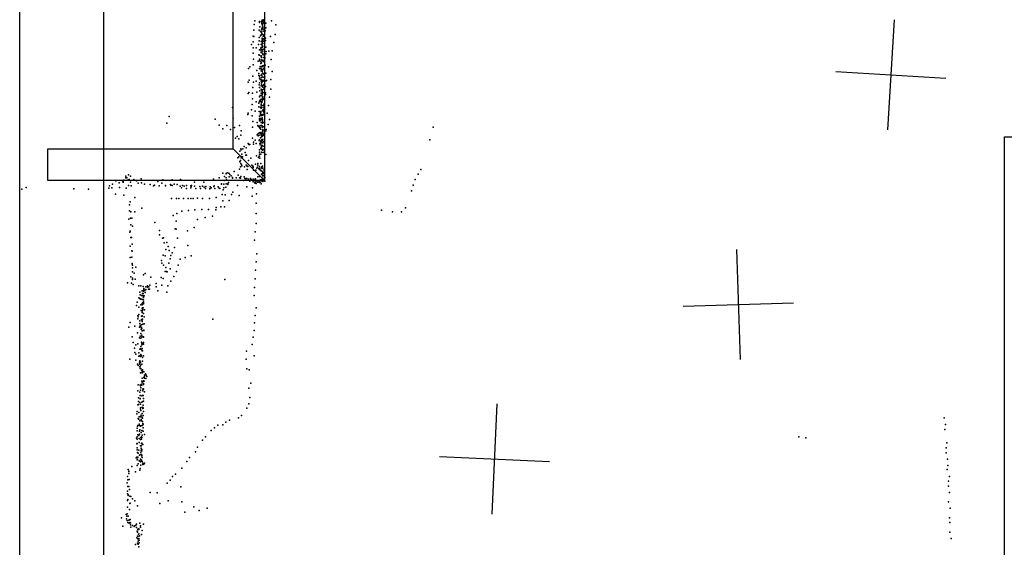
# Model space of a CAD drawing. Header units: millimetres. Extents: x -37888 to 39336, y -2864 to 67775.
# Tile 13 of 31: x -6115 to -2540, y 9482 to 11398. Entities that reach past the tile are written whole.
import ezdxf

# ---------------------------------------------------------------- set-up
doc = ezdxf.new("R2010")
doc.units = ezdxf.units.MM
for name, color, linetype in [('P', 9, 'Continuous'), ('PANOS', 10, 'Continuous'), ('ROOMS', 1, 'Continuous'), ('STRUCTS', 4, 'Continuous'), ('WALLS', 3, 'Continuous')]:
    doc.layers.add(name, color=color, linetype=linetype)

msp = doc.modelspace()

# ---------------------------------------------------------------- linework, layer by layer
at = {"layer": 'P'}
for p in [(-5264, 11380), (-5261, 11394), (-5261, 11394), (-5244, 11391), (-5244, 11387), (-5243, 11372), (-5237, 11391), (-5236, 11391), (-5236, 11386), (-5236, 11382), (-5235, 11396), (-5234, 11375), (-5233, 11380), (-5232, 11392), (-5232, 11384), (-5232, 11374), (-5232, 11369), (-5232, 11368), (-5231, 11396), (-5230, 11386), (-5229, 11397), (-5227, 11392), (-5222, 11385), (-5222, 11368), (-5201, 11394), (-5185, 11379), (-5268, 11338), (-5265, 11359), (-5265, 11336), (-5246, 11360), (-5246, 11333), (-5241, 11355), (-5241, 11339), (-5240, 11354), (-5239, 11343), (-5238, 11354), (-5237, 11361), (-5236, 11367), (-5236, 11367), (-5236, 11349), (-5235, 11345), (-5232, 11367), (-5232, 11364), (-5231, 11356), (-5231, 11338), (-5230, 11342), (-5230, 11338), (-5228, 11362), (-5227, 11344), (-5227, 11341), (-5224, 11357), (-5205, 11336), (-5188, 11344), (-5273, 11307), (-5268, 11296), (-5267, 11317), (-5256, 11296), (-5248, 11307), (-5246, 11321), (-5239, 11318), (-5239, 11308), (-5238, 11297), (-5236, 11318), (-5236, 11308), (-5236, 11306), (-5235, 11331), (-5235, 11324), (-5235, 11311), (-5234, 11319), (-5234, 11302), (-5234, 11301), (-5234, 11299), (-5233, 11323), (-5233, 11313), (-5233, 11298), (-5232, 11311), (-5231, 11327), (-5230, 11320), (-5227, 11329), (-5226, 11302), (-5223, 11330), (-5223, 11322), (-5222, 11298), (-5193, 11315), (-5267, 11276), (-5247, 11270), (-5245, 11269), (-5244, 11288), (-5240, 11294), (-5240, 11288), (-5239, 11289), (-5239, 11284), (-5239, 11279), (-5239, 11264), (-5239, 11263), (-5238, 11295), (-5238, 11266), (-5238, 11264), (-5237, 11262), (-5234, 11276), (-5233, 11289), (-5232, 11283), (-5232, 11274), (-5231, 11290), (-5231, 11273), (-5231, 11270), (-5230, 11271), (-5230, 11260), (-5222, 11274), (-5220, 11282), (-5210, 11283), (-5198, 11285), (-5280, 11226), (-5267, 11234), (-5266, 11254), (-5249, 11247), (-5245, 11248), (-5244, 11254), (-5242, 11228), (-5240, 11247), (-5240, 11239), (-5239, 11242), (-5237, 11253), (-5237, 11241), (-5237, 11226), (-5236, 11228), (-5234, 11249), (-5234, 11229), (-5234, 11228), (-5233, 11230), (-5232, 11248), (-5231, 11247), (-5230, 11250), (-5230, 11246), (-5229, 11231), (-5226, 11250), (-5226, 11227), (-5225, 11259), (-5225, 11258), (-5224, 11232), (-5212, 11227), (-5202, 11253), (-5284, 11220), (-5269, 11192), (-5254, 11213), (-5247, 11202), (-5247, 11195), (-5245, 11220), (-5245, 11192), (-5242, 11219), (-5241, 11221), (-5241, 11220), (-5239, 11196), (-5238, 11219), (-5238, 11212), (-5237, 11218), (-5236, 11194), (-5235, 11210), (-5235, 11201), (-5233, 11202), (-5232, 11216), (-5232, 11203), (-5232, 11189), (-5231, 11189), (-5230, 11220), (-5229, 11200), (-5225, 11190), (-5223, 11203), (-5221, 11203), (-5198, 11210), (-5285, 11171), (-5282, 11178), (-5266, 11171), (-5256, 11175), (-5246, 11161), (-5244, 11185), (-5244, 11169), (-5242, 11181), (-5239, 11186), (-5239, 11158), (-5238, 11174), (-5237, 11163), (-5236, 11179), (-5236, 11173), (-5236, 11170), (-5236, 11158), (-5233, 11175), (-5233, 11154), (-5232, 11153), (-5231, 11176), (-5231, 11175), (-5231, 11159), (-5230, 11176), (-5229, 11162), (-5228, 11162), (-5227, 11179), (-5223, 11155), (-5222, 11176), (-5219, 11177), (-5203, 11181), (-5285, 11130), (-5283, 11133), (-5270, 11131), (-5269, 11151), (-5254, 11135), (-5245, 11117), (-5244, 11151), (-5243, 11139), (-5242, 11123), (-5239, 11145), (-5239, 11145), (-5239, 11131), (-5238, 11123), (-5236, 11141), (-5236, 11121), (-5235, 11137), (-5235, 11131), (-5235, 11125), (-5234, 11143), (-5233, 11129), (-5232, 11118), (-5231, 11133), (-5229, 11145), (-5227, 11149), (-5223, 11132), (-5223, 11126), (-5203, 11145), (-5271, 11090), (-5270, 11110), (-5257, 11099), (-5247, 11095), (-5245, 11099), (-5244, 11102), (-5242, 11106), (-5240, 11102), (-5239, 11090), (-5239, 11087), (-5239, 11087), (-5238, 11109), (-5238, 11091), (-5237, 11097), (-5236, 11099), (-5235, 11099), (-5233, 11114), (-5233, 11105), (-5232, 11115), (-5232, 11108), (-5232, 11086), (-5230, 11110), (-5230, 11087), (-5228, 11092), (-5226, 11108), (-5226, 11084), (-5212, 11086), (-5208, 11116), (-5573, 11046), (-5343, 11079), (-5287, 11054), (-5286, 11058), (-5273, 11070), (-5271, 11049), (-5260, 11066), (-5247, 11081), (-5246, 11064), (-5245, 11048), (-5241, 11079), (-5241, 11060), (-5241, 11057), (-5241, 11052), (-5240, 11064), (-5240, 11062), (-5239, 11052), (-5239, 11050), (-5238, 11081), (-5238, 11076), (-5236, 11079), (-5236, 11052), (-5235, 11053), (-5235, 11050), (-5234, 11067), (-5231, 11072), (-5230, 11073), (-5230, 11066), (-5230, 11052), (-5229, 11080), (-5229, 11059), (-5228, 11067), (-5217, 11058), (-5581, 11022), (-5406, 11036), (-5391, 11015), (-5363, 11013), (-5340, 11040), (-5317, 11013), (-5269, 11028), (-5253, 11025), (-5250, 11014), (-5249, 11011), (-5245, 11030), (-5244, 11039), (-5244, 11036), (-5242, 11014), (-5242, 11012), (-5241, 11039), (-5241, 11032), (-5238, 11025), (-5237, 11037), (-5237, 11024), (-5237, 11014), (-5235, 11041), (-5235, 11037), (-5234, 11031), (-5234, 11022), (-5233, 11035), (-5233, 11026), (-5233, 11011), (-5233, 11011), (-5230, 11025), (-5213, 11017), (-5208, 11035), (-5378, 11002), (-5350, 10999), (-5335, 11006), (-5325, 10974), (-5312, 10978), (-5311, 10994), (-5270, 11008), (-5253, 10980), (-5249, 10984), (-5249, 10976), (-5246, 11009), (-5246, 10979), (-5244, 11006), (-5244, 10987), (-5242, 11005), (-5242, 11003), (-5241, 11000), (-5241, 10984), (-5240, 10988), (-5239, 10979), (-5237, 10982), (-5236, 10986), (-5236, 10979), (-5235, 11007), (-5234, 11008), (-5234, 10999), (-5234, 10975), (-5233, 10993), (-5232, 10993), (-5232, 10987), (-5231, 11009), (-5231, 10997), (-5231, 10983), (-5231, 10978), (-5230, 10979), (-5221, 10994), (-5220, 10999), (-4614, 11007), (-5332, 10967), (-5320, 10965), (-5286, 10948), (-5283, 10945), (-5280, 10945), (-5270, 10967), (-5266, 10953), (-5266, 10946), (-5260, 10960), (-5257, 10948), (-5246, 10959), (-5245, 10961), (-5245, 10960), (-5243, 10948), (-5242, 10943), (-5241, 10969), (-5241, 10957), (-5241, 10949), (-5240, 10955), (-5238, 10956), (-5237, 10972), (-5237, 10955), (-5236, 10963), (-5236, 10958), (-5236, 10942), (-5236, 10942), (-5236, 10940), (-5235, 10959), (-5235, 10958), (-5235, 10951), (-5232, 10963), (-5232, 10951), (-5231, 10939), (-5229, 10955), (-4626, 10962), (-5316, 10920), (-5312, 10929), (-5311, 10925), (-5308, 10910), (-5305, 10929), (-5300, 10937), (-5296, 10915), (-5294, 10906), (-5293, 10933), (-5292, 10906), (-5255, 10904), (-5245, 10910), (-5244, 10925), (-5244, 10917), (-5240, 10930), (-5240, 10910), (-5238, 10935), (-5237, 10933), (-5237, 10917), (-5236, 10927), (-5233, 10926), (-5232, 10924), (-5231, 10916), (-5230, 10928), (-5226, 10917), (-5221, 10908), (-5323, 10896), (-5319, 10900), (-5316, 10882), (-5313, 10887), (-5312, 10876), (-5311, 10901), (-5311, 10896), (-5310, 10871), (-5308, 10867), (-5306, 10900), (-5293, 10870), (-5291, 10867), (-5284, 10887), (-5276, 10895), (-5272, 10870), (-5259, 10873), (-5250, 10876), (-5250, 10869), (-5248, 10897), (-5246, 10902), (-5244, 10902), (-5243, 10895), (-5240, 10875), (-5720, 10835), (-5377, 10840), (-5366, 10839), (-5365, 10838), (-5362, 10842), (-5356, 10841), (-5352, 10836), (-5347, 10831), (-5337, 10847), (-5322, 10833), (-5317, 10855), (-5314, 10863), (-5299, 10863), (-5289, 10866), (-5289, 10854), (-5287, 10865), (-5269, 10866), (-5268, 10861), (-5267, 10863), (-5267, 10862), (-5266, 10852), (-5258, 10851), (-5254, 10859), (-5252, 10862), (-5247, 10858), (-5244, 10865), (-5244, 10854), (-5243, 10858), (-5241, 10851), (-5239, 10849), (-5237, 10861), (-5237, 10837), (-5236, 10864), (-5236, 10862), (-5236, 10859), (-5235, 10857), (-5234, 10866), (-5234, 10846), (-5234, 10840), (-5233, 10833), (-5233, 10831), (-5232, 10859), (-5231, 10842), (-5231, 10840), (-5231, 10832), (-5231, 10831), (-5230, 10832), (-5228, 10854), (-5228, 10850), (-5228, 10843), (-5228, 10841), (-5228, 10833), (-5227, 10841), (-5226, 10835), (-4669, 10837), (-4659, 10854), (-5778, 10800), (-5766, 10813), (-5754, 10805), (-5741, 10809), (-5740, 10811), (-5739, 10808), (-5737, 10815), (-5730, 10830), (-5730, 10823), (-5729, 10823), (-5726, 10824), (-5721, 10816), (-5720, 10796), (-5718, 10818), (-5713, 10830), (-5713, 10808), (-5701, 10817), (-5691, 10813), (-5685, 10804), (-5674, 10820), (-5673, 10805), (-5662, 10800), (-5641, 10799), (-5626, 10797), (-5614, 10810), (-5599, 10804), (-5595, 10816), (-5586, 10796), (-5568, 10799), (-5566, 10797), (-5562, 10796), (-5561, 10816), (-5554, 10800), (-5543, 10799), (-5531, 10817), (-5524, 10796), (-5509, 10796), (-5491, 10796), (-5480, 10808), (-5446, 10808), (-5411, 10819), (-5391, 10823), (-5382, 10802), (-5382, 10801), (-5374, 10801), (-5373, 10814), (-5371, 10828), (-5366, 10823), (-5365, 10802), (-5364, 10816), (-5359, 10802), (-5359, 10799), (-5357, 10807), (-5354, 10827), (-5342, 10825), (-5342, 10822), (-5329, 10823), (-5324, 10796), (-5317, 10823), (-5313, 10822), (-5312, 10828), (-5302, 10814), (-5300, 10827), (-5298, 10821), (-5294, 10820), (-5293, 10821), (-5291, 10821), (-5284, 10819), (-5279, 10812), (-5277, 10821), (-5276, 10819), (-5275, 10818), (-5268, 10819), (-5268, 10810), (-5268, 10809), (-5265, 10817), (-5261, 10806), (-5260, 10811), (-5260, 10804), (-5259, 10820), (-5258, 10806), (-5256, 10803), (-5254, 10812), (-5251, 10827), (-5250, 10808), (-5246, 10812), (-5245, 10807), (-5244, 10829), (-5241, 10816), (-5241, 10808), (-5239, 10802), (-5236, 10818), (-5235, 10817), (-5235, 10811), (-5232, 10822), (-5232, 10810), (-5231, 10815), (-5230, 10818), (-5230, 10817), (-5229, 10814), (-5225, 10825), (-5225, 10812), (-4687, 10797), (-4679, 10818), (-6107, 10783), (-6091, 10788), (-5919, 10784), (-5865, 10783), (-5791, 10786), (-5789, 10794), (-5780, 10787), (-5767, 10764), (-5753, 10788), (-5737, 10761), (-5728, 10786), (-5710, 10795), (-5629, 10795), (-5609, 10794), (-5586, 10794), (-5533, 10793), (-5528, 10787), (-5518, 10793), (-5510, 10785), (-5494, 10794), (-5494, 10787), (-5493, 10792), (-5480, 10793), (-5476, 10785), (-5461, 10792), (-5459, 10785), (-5451, 10793), (-5445, 10790), (-5441, 10785), (-5439, 10792), (-5425, 10784), (-5423, 10791), (-5420, 10787), (-5410, 10792), (-5409, 10794), (-5407, 10785), (-5395, 10791), (-5391, 10786), (-5389, 10785), (-5380, 10763), (-5376, 10780), (-5374, 10787), (-5369, 10762), (-5367, 10790), (-5346, 10763), (-5341, 10772), (-5291, 10791), (-5270, 10787), (-5255, 10765), (-4693, 10776), (-5716, 10725), (-5714, 10736), (-5697, 10752), (-5564, 10748), (-5546, 10748), (-5537, 10748), (-5520, 10749), (-5503, 10749), (-5494, 10748), (-5485, 10748), (-5469, 10750), (-5451, 10748), (-5426, 10748), (-5402, 10752), (-5377, 10740), (-5354, 10741), (-5318, 10759), (-5271, 10757), (-5257, 10732), (-5717, 10704), (-5711, 10700), (-5697, 10700), (-5672, 10713), (-5545, 10694), (-5527, 10703), (-5502, 10705), (-5479, 10707), (-5454, 10709), (-5429, 10709), (-5403, 10708), (-5402, 10716), (-5385, 10718), (-5372, 10718), (-5256, 10694), (-4801, 10706), (-4762, 10700), (-4729, 10700), (-4714, 10715), (-5719, 10674), (-5713, 10677), (-5712, 10653), (-5708, 10677), (-5624, 10662), (-5558, 10687), (-5547, 10666), (-5469, 10672), (-5442, 10680), (-5415, 10685), (-5257, 10658), (-5715, 10626), (-5714, 10630), (-5706, 10648), (-5607, 10633), (-5607, 10617), (-5551, 10639), (-5547, 10637), (-5506, 10631), (-5482, 10643), (-5260, 10627), (-5712, 10607), (-5709, 10607), (-5707, 10583), (-5596, 10604), (-5593, 10606), (-5590, 10588), (-5581, 10589), (-5542, 10605), (-5262, 10597), (-5714, 10576), (-5708, 10559), (-5707, 10557), (-5584, 10563), (-5576, 10574), (-5573, 10560), (-5562, 10551), (-5553, 10571), (-5505, 10578), (-5254, 10548), (-5714, 10535), (-5708, 10536), (-5707, 10513), (-5707, 10510), (-5600, 10523), (-5599, 10514), (-5594, 10543), (-5587, 10540), (-5574, 10514), (-5569, 10529), (-5566, 10542), (-5533, 10528), (-5514, 10535), (-5493, 10541), (-5257, 10519), (-5706, 10506), (-5706, 10497), (-5706, 10482), (-5699, 10478), (-5694, 10499), (-5659, 10476), (-5593, 10507), (-5587, 10483), (-5585, 10498), (-5582, 10484), (-5580, 10482), (-5569, 10493), (-5546, 10484), (-5540, 10507), (-5259, 10489), (-5724, 10443), (-5712, 10464), (-5709, 10441), (-5706, 10459), (-5706, 10455), (-5696, 10456), (-5666, 10472), (-5639, 10463), (-5619, 10440), (-5601, 10462), (-5594, 10458), (-5566, 10449), (-5556, 10466), (-5370, 10454), (-5260, 10457), (-5703, 10436), (-5683, 10431), (-5679, 10409), (-5675, 10432), (-5671, 10414), (-5669, 10404), (-5667, 10429), (-5667, 10404), (-5666, 10415), (-5666, 10412), (-5664, 10422), (-5664, 10418), (-5661, 10415), (-5660, 10407), (-5657, 10428), (-5657, 10418), (-5651, 10431), (-5651, 10427), (-5648, 10419), (-5646, 10428), (-5644, 10419), (-5643, 10434), (-5620, 10428), (-5614, 10414), (-5599, 10434), (-5581, 10408), (-5577, 10431), (-5262, 10426), (-5689, 10372), (-5683, 10388), (-5679, 10386), (-5678, 10399), (-5676, 10383), (-5673, 10397), (-5672, 10383), (-5671, 10382), (-5671, 10367), (-5669, 10370), (-5668, 10396), (-5667, 10394), (-5666, 10381), (-5666, 10373), (-5666, 10370), (-5665, 10389), (-5663, 10395), (-5264, 10397), (-5691, 10360), (-5682, 10354), (-5675, 10363), (-5674, 10342), (-5671, 10363), (-5671, 10349), (-5671, 10335), (-5670, 10362), (-5670, 10341), (-5670, 10336), (-5669, 10352), (-5668, 10344), (-5667, 10352), (-5666, 10331), (-5665, 10366), (-5662, 10345), (-5256, 10352), (-5714, 10299), (-5686, 10323), (-5686, 10312), (-5685, 10319), (-5683, 10327), (-5679, 10305), (-5679, 10295), (-5673, 10321), (-5673, 10309), (-5671, 10323), (-5671, 10305), (-5670, 10321), (-5670, 10305), (-5670, 10302), (-5669, 10310), (-5663, 10319), (-5414, 10310), (-5262, 10297), (-5260, 10324), (-5719, 10281), (-5697, 10285), (-5687, 10261), (-5680, 10282), (-5679, 10294), (-5678, 10286), (-5675, 10259), (-5674, 10281), (-5674, 10274), (-5674, 10274), (-5673, 10290), (-5672, 10278), (-5670, 10269), (-5670, 10268), (-5668, 10292), (-5664, 10271), (-5664, 10269), (-5663, 10294), (-5264, 10269), (-5707, 10246), (-5703, 10226), (-5680, 10243), (-5678, 10249), (-5675, 10242), (-5673, 10227), (-5672, 10252), (-5672, 10247), (-5672, 10224), (-5670, 10246), (-5666, 10246), (-5666, 10245), (-5666, 10226), (-5268, 10245), (-5698, 10205), (-5697, 10189), (-5693, 10217), (-5686, 10221), (-5683, 10188), (-5679, 10202), (-5676, 10203), (-5675, 10211), (-5673, 10201), (-5672, 10218), (-5671, 10204), (-5670, 10196), (-5669, 10222), (-5669, 10196), (-5665, 10220), (-5292, 10194), (-5271, 10219), (-5715, 10165), (-5694, 10162), (-5693, 10184), (-5682, 10176), (-5680, 10154), (-5679, 10159), (-5678, 10179), (-5676, 10179), (-5676, 10175), (-5676, 10155), (-5675, 10182), (-5673, 10178), (-5669, 10171), (-5669, 10158), (-5666, 10177), (-5293, 10165), (-5264, 10177), (-5687, 10147), (-5685, 10143), (-5680, 10148), (-5679, 10151), (-5679, 10147), (-5679, 10138), (-5678, 10132), (-5676, 10143), (-5676, 10116), (-5675, 10131), (-5673, 10125), (-5672, 10147), (-5672, 10126), (-5671, 10119), (-5670, 10116), (-5669, 10127), (-5669, 10118), (-5667, 10121), (-5664, 10119), (-5290, 10130), (-5282, 10127), (-5672, 10085), (-5670, 10096), (-5667, 10086), (-5666, 10087), (-5664, 10099), (-5663, 10085), (-5662, 10107), (-5662, 10103), (-5662, 10097), (-5658, 10112), (-5657, 10095), (-5656, 10107), (-5653, 10103), (-5686, 10050), (-5685, 10072), (-5679, 10046), (-5678, 10071), (-5677, 10053), (-5676, 10069), (-5675, 10061), (-5674, 10074), (-5672, 10071), (-5670, 10079), (-5668, 10056), (-5668, 10050), (-5667, 10058), (-5666, 10077), (-5666, 10056), (-5665, 10073), (-5662, 10047), (-5283, 10060), (-5276, 10078), (-5684, 10025), (-5684, 10012), (-5678, 10034), (-5678, 10023), (-5678, 10022), (-5672, 10032), (-5672, 10009), (-5670, 10034), (-5668, 10012), (-5667, 10034), (-5666, 10013), (-5665, 10023), (-5279, 10026), (-5688, 9975), (-5686, 10000), (-5684, 10001), (-5679, 10008), (-5677, 9989), (-5676, 10002), (-5676, 9984), (-5675, 9979), (-5671, 9991), (-5668, 9986), (-5667, 9999), (-5667, 9989), (-5667, 9987), (-5665, 9975), (-5291, 9987), (-5283, 10003), (-5690, 9967), (-5685, 9950), (-5683, 9947), (-5682, 9972), (-5681, 9956), (-5679, 9941), (-5678, 9957), (-5675, 9956), (-5674, 9962), (-5674, 9946), (-5673, 9941), (-5671, 9968), (-5670, 9955), (-5669, 9951), (-5669, 9939), (-5667, 9961), (-5353, 9944), (-5321, 9952), (-5310, 9961), (-2759, 9953), (-5689, 9915), (-5689, 9905), (-5687, 9922), (-5686, 9925), (-5681, 9930), (-5680, 9925), (-5680, 9904), (-5679, 9909), (-5676, 9922), (-5675, 9924), (-5672, 9907), (-5670, 9925), (-5668, 9932), (-5668, 9927), (-5667, 9930), (-5667, 9916), (-5667, 9904), (-5420, 9907), (-5408, 9916), (-5396, 9926), (-5378, 9927), (-5367, 9937), (-2756, 9910), (-2754, 9928), (-5691, 9879), (-5689, 9875), (-5688, 9883), (-5686, 9891), (-5683, 9888), (-5681, 9877), (-5680, 9893), (-5677, 9874), (-5675, 9881), (-5674, 9899), (-5673, 9884), (-5673, 9875), (-5672, 9881), (-5670, 9890), (-5662, 9892), (-5451, 9871), (-5441, 9883), (-3286, 9884), (-3261, 9880), (-5690, 9858), (-5689, 9836), (-5688, 9859), (-5688, 9843), (-5682, 9835), (-5681, 9863), (-5676, 9851), (-5674, 9851), (-5674, 9842), (-5674, 9835), (-5673, 9859), (-5672, 9860), (-5672, 9859), (-5672, 9838), (-5672, 9833), (-5669, 9856), (-5668, 9856), (-5470, 9846), (-2751, 9844), (-2749, 9862), (-5692, 9807), (-5690, 9810), (-5689, 9800), (-5687, 9827), (-5687, 9802), (-5686, 9810), (-5685, 9824), (-5681, 9796), (-5680, 9817), (-5680, 9796), (-5677, 9803), (-5676, 9819), (-5675, 9828), (-5674, 9796), (-5673, 9819), (-5673, 9799), (-5672, 9816), (-5672, 9814), (-5671, 9808), (-5499, 9808), (-5477, 9829), (-2751, 9825), (-2747, 9802), (-5721, 9765), (-5719, 9759), (-5708, 9776), (-5689, 9780), (-5685, 9786), (-5679, 9763), (-5678, 9769), (-5677, 9793), (-5675, 9781), (-5671, 9794), (-5668, 9788), (-5668, 9783), (-5664, 9784), (-5662, 9788), (-5527, 9770), (-5508, 9794), (-2748, 9765), (-2745, 9780), (-5724, 9740), (-5722, 9727), (-5719, 9758), (-5719, 9750), (-5718, 9729), (-5695, 9757), (-5569, 9726), (-5560, 9739), (-5549, 9748), (-2740, 9739), (-5725, 9716), (-5723, 9703), (-5719, 9703), (-5716, 9692), (-5580, 9715), (-5530, 9702), (-2743, 9722), (-2743, 9704), (-5724, 9686), (-5724, 9676), (-5724, 9652), (-5722, 9656), (-5721, 9673), (-5721, 9671), (-5715, 9668), (-5712, 9667), (-5705, 9658), (-5641, 9681), (-5616, 9680), (-2740, 9682), (-5724, 9628), (-5716, 9620), (-5715, 9641), (-5714, 9643), (-5697, 9651), (-5687, 9633), (-5606, 9641), (-5576, 9651), (-5526, 9648), (-5483, 9629), (-5463, 9616), (-5434, 9624), (-2743, 9647), (-2737, 9624), (-5745, 9590), (-5729, 9602), (-5727, 9586), (-5726, 9595), (-5725, 9604), (-5725, 9580), (-5721, 9596), (-5719, 9581), (-5717, 9582), (-5714, 9583), (-5516, 9610), (-2739, 9590), (-5741, 9559), (-5723, 9572), (-5718, 9570), (-5715, 9572), (-5713, 9571), (-5713, 9564), (-5711, 9555), (-5706, 9562), (-5699, 9558), (-5697, 9560), (-5693, 9563), (-5691, 9567), (-5691, 9554), (-5686, 9548), (-5686, 9547), (-5683, 9547), (-5682, 9550), (-5679, 9570), (-5677, 9560), (-5677, 9555), (-5666, 9567), (-2738, 9572), (-5690, 9517), (-5688, 9541), (-5687, 9538), (-5687, 9523), (-5686, 9513), (-5684, 9530), (-5683, 9523), (-5683, 9514), (-5682, 9531), (-5682, 9523), (-5680, 9524), (-5673, 9529), (-5670, 9543), (-2738, 9537), (-2733, 9515), (-5695, 9493), (-5687, 9497), (-5686, 9495), (-5685, 9505), (-5685, 9494), (-5682, 9484), (-5681, 9508), (-5681, 9499)]:
    msp.add_point(p, dxfattribs=at)
at = {"layer": 'PANOS'}
for points in [[(-2940.56, 11397.14), (-2964.2, 10997.84)], [(-3152.03, 11209.31), (-2752.73, 11185.67)], [(-3512.64, 10563.83), (-3499.71, 10164.04)], [(-3706.07, 10357.47), (-3306.28, 10370.4)], [(-4382.54, 10002.67), (-4400.51, 9603.08)], [(-4591.32, 9811.86), (-4191.73, 9793.89)]]:
    msp.add_lwpolyline(points, dxfattribs=at)
at = {"layer": 'ROOMS'}
msp.add_lwpolyline([(-5810.25, 14408.15), (-5810.25, 14116.05), (-5810.25, 8477.25), (-2540, 8477.25), (-2540, 10972.8), (977.9, 10972.8), (977.9, 12236.45), (977.9, 13030.2), (-1536.7, 13030.2), (-2287.93, 14293.85), (-2603.5, 14293.85), (-2603.5, 14408.15), (-5753.1, 14408.15), (-5810.25, 14408.15)], close=True, dxfattribs=at)
at = {"layer": 'STRUCTS'}
for points in [[(-5340.35, 10928.35), (-5340.35, 12573), (-5283.2, 12630.15), (-5226.05, 12687.3), (-5226.05, 10814.05), (-5283.2, 10871.2), (-5340.35, 10928.35)], [(-6013.45, 10928.35), (-5340.35, 10928.35), (-5283.2, 10871.2), (-5226.05, 10814.05), (-6013.45, 10814.05), (-6013.45, 10871.2), (-6013.45, 10928.35)]]:
    msp.add_lwpolyline(points, dxfattribs=at)
at = {"layer": 'WALLS'}
msp.add_lwpolyline([(-5810.25, 14116.05), (-5810.25, 8477.25), (-6013.45, 8477.25), (-6115.05, 8477.25), (-6115.05, 14116.05), (-6013.45, 14116.05), (-5810.25, 14116.05)], dxfattribs=at)

doc.saveas('drawing.dxf')
